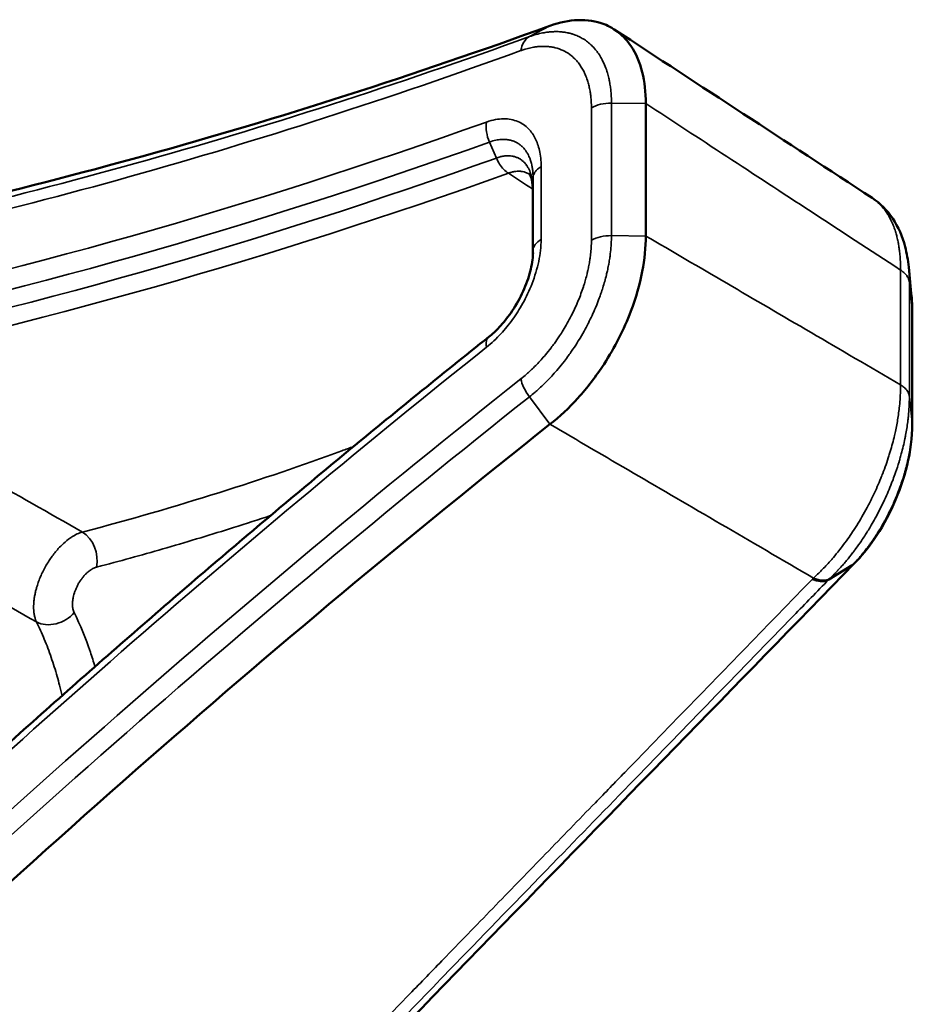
# Model space of a CAD drawing. Header units: millimetres. Extents: x 38 to 2514, y 38 to 1622.
# Tile 31 of 256: x 719 to 735, y 268 to 286. Entities that reach past the tile are written whole.
import ezdxf

# ---------------------------------------------------------------- set-up
doc = ezdxf.new("R2010")
doc.units = ezdxf.units.MM
doc.header["$LTSCALE"] = 7.692308
doc.layers.add('Visible (ISO)', color=7, linetype='Continuous', lineweight=50)
doc.layers.add('Visible Narrow (ISO)', color=7, linetype='Continuous', lineweight=35)

msp = doc.modelspace()

# ---------------------------------------------------------------- linework, layer by layer
at = {"layer": 'Visible (ISO)'}
for p, q in [((730.2869, 281.8043), (730.2869, 284.202)), ((728.2422, 281.4254), (728.2422, 282.6722)), ((734.3829, 282.4923), (734.3829, 282.4923)), ((735.1081, 280.463), (735.1081, 278.3955)), ((733.5979, 275.5879), (734.0221, 275.8479))]:
    msp.add_line(p, q, dxfattribs=at)
for centre, major_axis, ratio, start_param, end_param in [((747.9076, 417.2179), (-75.0105, -129.9219), 0.5773503, 0.4606044, 0.6019256), ((747.9076, 169.135), (75.0105, 129.9219), 0.5773503, 0.9688707, 1.1137168), ((734.5081, 278.3946), (0.6, 0.0014), 0.5794466, 6.2818678, 6.2835581)]:
    msp.add_ellipse(centre, major_axis=major_axis, ratio=ratio, start_param=start_param, end_param=end_param, dxfattribs=at)
for points, knots in [([(730.2869, 284.202), (730.2875, 284.4053), (730.2666, 284.5949), (730.1784, 284.9487), (730.1089, 285.1094), (729.9551, 285.3361), (729.8827, 285.4156), (729.7197, 285.5478), (729.6295, 285.6002), (729.3879, 285.6943), (729.229, 285.719), (728.8976, 285.7055), (728.7277, 285.6708), (728.5536, 285.6082)], [0.000001, 0.000001, 0.000001, 0.000001, 0.07485014, 0.07485014, 0.15412675, 0.15412675, 0.20817444, 0.20817444, 0.26222314, 0.26222314, 0.34150081, 0.34150081, 0.41634888, 0.41634888, 0.41634888, 0.41634888]), ([(728.2422, 282.6721), (728.2422, 282.7475), (728.2305, 282.8116), (728.2051, 282.889), (728.1929, 282.9075), (728.1821, 282.921), (728.1806, 282.9216), (728.1806, 282.9216)], [0, 0, 0, 0, 0.03492292, 0.03492292, 0.065198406, 0.065198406, 0.088170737, 0.088170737, 0.088170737, 0.088170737]), ([(734.3829, 282.4923), (734.5298, 282.3962), (734.6563, 282.2671), (734.8562, 281.968), (734.9301, 281.7941), (735.01, 281.4923), (735.0314, 281.3696), (735.0438, 281.2429)], [0, 0, 0, 0, 0.06953445, 0.06953445, 0.14198313, 0.14198313, 0.18791711, 0.18791711, 0.18791711, 0.18791711]), ([(728.5536, 278.3967), (728.7277, 278.5337), (728.8976, 278.6925), (729.229, 279.058), (729.3879, 279.2654), (729.6295, 279.6372), (729.7197, 279.7936), (729.8827, 280.114), (729.9551, 280.2773), (730.1089, 280.6829), (730.1784, 280.9247), (730.2666, 281.3839), (730.2875, 281.6002), (730.2869, 281.8043)], [0.000001, 0.000001, 0.000001, 0.000001, 0.0748495, 0.0748495, 0.15412621, 0.15412621, 0.20817444, 0.20817444, 0.26222261, 0.26222261, 0.34150018, 0.34150018, 0.41634889, 0.41634889, 0.41634889, 0.41634889]), ([(727.4478, 279.9791), (727.5102, 280.0284), (727.575, 280.0885), (727.7092, 280.2316), (727.7794, 280.3184), (727.9198, 280.5192), (727.9892, 280.6381), (728.1038, 280.8775), (728.1506, 281.001), (728.2165, 281.2351), (728.2368, 281.3489), (728.2456, 281.468), (728.2466, 281.4861), (728.2472, 281.5038)], [0, 0, 0, 0, 0.0293379, 0.0293379, 0.06337127, 0.06337127, 0.10363589, 0.10363589, 0.1436734, 0.1436734, 0.18319959, 0.18319959, 0.19049427, 0.19049427, 0.19049427, 0.19049427]), ([(714.7012, 268.8803), (715.5366, 269.6714), (716.3753, 270.4527), (718.0587, 271.995), (718.9035, 272.7561), (720.5985, 274.2576), (721.4489, 274.998), (723.1546, 276.4577), (724.01, 277.1771), (725.7254, 278.5942), (726.5854, 279.292), (727.4474, 279.9788)], [1.26096063, 1.26096063, 1.26096063, 1.26096063, 1.28537003, 1.28537003, 1.30977943, 1.30977943, 1.33418883, 1.33418883, 1.35859823, 1.35859823, 1.38300763, 1.38300763, 1.38300763, 1.38300763]), ([(735.1081, 278.3955), (735.1088, 278.1606), (735.0757, 277.9084), (734.9576, 277.4177), (734.8732, 277.1732), (734.6702, 276.7218), (734.5508, 276.5084), (734.3078, 276.1547), (734.1857, 276.005), (734.0565, 275.8751)], [0.00006677, 0.00006677, 0.00006677, 0.00006677, 0.0801255, 0.0801255, 0.1560389, 0.1560389, 0.22869664, 0.22869664, 0.29053918, 0.29053918, 0.29053918, 0.29053918]), ([(733.5979, 275.5879), (733.5848, 275.5799), (733.5707, 275.5735), (733.5556, 275.5688), (733.5434, 275.565), (733.5305, 275.5623), (733.5168, 275.5605), (733.5029, 275.5586), (733.4881, 275.5578), (733.4728, 275.5581), (733.4574, 275.5583), (733.4415, 275.5596), (733.425, 275.5619), (733.4219, 275.5624), (733.4188, 275.5629), (733.4157, 275.5634), (733.3882, 275.568), (733.3597, 275.5754), (733.3306, 275.5856), (733.3212, 275.5889), (733.3118, 275.5924), (733.3023, 275.5963)], [0, 0, 0, 0, 0.184525, 0.184525, 0.184525, 0.3333333, 0.3333333, 0.3333333, 0.48557, 0.48557, 0.48557, 0.6377876, 0.6377876, 0.6377876, 0.6666667, 0.6666667, 0.6666667, 0.9189109, 0.9189109, 0.9189109, 1, 1, 1, 1])]:
    msp.add_open_spline(points, degree=3, knots=knots, dxfattribs=at)
for points in [[(729.7175, 285.5428), (731.2726, 284.5259), (732.8277, 283.5091), (734.3829, 282.4923)], [(735.0438, 281.2429), (735.0617, 281.0595), (735.0796, 280.8761), (735.0976, 280.6926)], [(735.0976, 280.6926), (735.1049, 280.6178), (735.1084, 280.5411), (735.1081, 280.463)], [(727.4474, 279.9788), (727.4476, 279.9789), (727.4477, 279.979), (727.4478, 279.9791)], [(734.0565, 275.8751), (729.8039, 271.5045), (725.2778, 266.8616), (720.6213, 262.0334)]]:
    msp.add_open_spline(points, degree=3, dxfattribs=at)
at = {"layer": 'Visible Narrow (ISO)'}
for p, q in [((728.1819, 285.412), (728.5536, 285.6082)), ((729.3034, 281.726), (729.3034, 284.1238)), ((729.6656, 281.8105), (729.6656, 284.2082)), ((729.6656, 284.2082), (730.2869, 284.202)), ((727.459, 283.5041), (727.5842, 283.2155)), ((728.3942, 283.0576), (728.3942, 281.7412)), ((728.2478, 282.8591), (728.2423, 282.6773)), ((728.2478, 282.8591), (728.2478, 281.5426)), ((728.2423, 281.4262), (728.2423, 282.6773)), ((729.6656, 281.8105), (730.2869, 281.8043)), ((728.2478, 281.5426), (728.2456, 281.4702)), ((734.8954, 279.111), (734.8954, 281.1887)), ((735.0555, 278.9007), (735.0555, 280.9682)), ((735.0555, 280.9682), (735.107, 280.4842)), ((735.107, 280.4842), (735.107, 278.4167)), ((728.1819, 278.8935), (728.5536, 278.3967)), ((735.0555, 278.9007), (735.107, 278.4167))]:
    msp.add_line(p, q, dxfattribs=at)
for centre, major_axis, ratio, start_param, end_param in [((747.5915, 417.4003), (-75.2263, -130.2957), 0.5773503, 0.4644947, 0.6019258), ((728.3811, 284.9547), (-0.1706, 0.47), 0.6729945, 0.0927334, 0.8955849), ((747.4836, 417.4627), (-75.4061, -130.6072), 0.5773503, 0.4659718, 0.601926), ((729.6569, 283.9197), (0.5, -0.0002), 0.5770983, 1.5535611, 2.3564126), ((747.4836, 417.4627), (76.049, 131.7207), 0.5773503, 3.6171387, 3.7392067), ((727.7595, 283.6624), (0.1676, -0.4711), 0.6758307, 4.0415814, 4.809528), ((747.5828, 417.4054), (76.2227, 132.0215), 0.5773503, 3.6171381, 3.7392031), ((747.7377, 417.316), (-76.3361, -132.2179), 0.5773503, 0.4756555, 0.5976136), ((747.9796, 417.1762), (-76.4122, -132.3499), 0.5773503, 0.4756551, 0.5975735), ((728.7423, 282.671), (-0.5001, 0.0017), 0.5900538, 6.2677503, 6.2851764), ((728.7477, 281.5371), (-0.5, 0.0008), 0.5762804, 5.4987111, 6.266658), ((729.6569, 281.5219), (0.5, 0), 0.5773503, 1.5533425, 2.3561941), ((747.4836, 169.3798), (-76.049, -131.7207), 0.5773503, 4.1147839, 4.2368487), ((747.4836, 169.3798), (75.4061, 130.6072), 0.5773503, 0.96887, 1.1137165), ((728.3812, 279.0137), (0.3102, -0.3921), 0.4626191, 3.850793, 4.6536444), ((747.5915, 169.3175), (75.2263, 130.2957), 0.5773503, 0.9688709, 1.1137166), ((734.5081, 278.3946), (0.6, 0.0014), 0.5794466, 0.0003728, 0.0597691), ((719.9758, 276.0025), (0.1268, -0.4837), 0.7538842, 0.9750281, 2.4939404), ((733.2287, 276.059), (0.4129, -0.4353), 0.5205077, 5.4124247, 6.1679168), ((719.5731, 275.1823), (0.4483, 0.2215), 0.7778536, 3.6469286, 5.2314085)]:
    msp.add_ellipse(centre, major_axis=major_axis, ratio=ratio, start_param=start_param, end_param=end_param, dxfattribs=at)
for points, knots in [([(729.6656, 284.2082), (729.6658, 284.2471), (729.6649, 284.2868), (729.6619, 284.3495), (729.6604, 284.3721), (729.6562, 284.4245), (729.6531, 284.4543), (729.6456, 284.5134), (729.6412, 284.5428), (729.6351, 284.5774), (729.6342, 284.5824), (729.6288, 284.6117), (729.6237, 284.6361), (729.6106, 284.6932), (729.602, 284.7259), (729.5896, 284.7675), (729.5868, 284.7765), (729.5713, 284.8251), (729.5569, 284.8642), (729.53, 284.9279), (729.5185, 284.9528), (729.4967, 284.9962), (729.4867, 285.0148), (729.4574, 285.0656), (729.4371, 285.0973), (729.4088, 285.1363), (729.4024, 285.1448), (729.3723, 285.1838), (729.3468, 285.2129), (729.2982, 285.262), (729.2756, 285.2826), (729.2505, 285.3033), (729.249, 285.3045), (729.2245, 285.3243), (729.2006, 285.3418), (729.1511, 285.3742), (729.1254, 285.3891), (729.0918, 285.4064), (729.0844, 285.41), (729.0506, 285.4262), (729.0236, 285.4374), (728.979, 285.4535), (728.9616, 285.4592), (728.9233, 285.4704), (728.9022, 285.4757), (728.8559, 285.4858), (728.8306, 285.4902), (728.7793, 285.4971), (728.7533, 285.4996), (728.7097, 285.5022), (728.6923, 285.5028), (728.6508, 285.5032), (728.6265, 285.5027), (728.5774, 285.5002), (728.5525, 285.4982), (728.5014, 285.4924), (728.4752, 285.4887), (728.4119, 285.4776), (728.3742, 285.4696), (728.2965, 285.4497), (728.2567, 285.4379), (728.2045, 285.4201), (728.1932, 285.4161), (728.1819, 285.412)], [0.00000948, 0.00000948, 0.00000948, 0.00000948, 0.05825614, 0.05825614, 0.09090909, 0.09090909, 0.13349528, 0.13349528, 0.17483749, 0.17483749, 0.18181818, 0.18181818, 0.21544747, 0.21544747, 0.26027921, 0.26027921, 0.27272727, 0.27272727, 0.32761097, 0.32761097, 0.36363636, 0.36363636, 0.39128564, 0.39128564, 0.44060092, 0.44060092, 0.45454545, 0.45454545, 0.50534632, 0.50534632, 0.54545455, 0.54545455, 0.54803089, 0.54803089, 0.58680546, 0.58680546, 0.62560828, 0.62560828, 0.63636364, 0.63636364, 0.67466641, 0.67466641, 0.69861284, 0.69861284, 0.72727273, 0.72727273, 0.76128482, 0.76128482, 0.79567945, 0.79567945, 0.81818182, 0.81818182, 0.84880526, 0.84880526, 0.87894809, 0.87894809, 0.90909091, 0.90909091, 0.94940492, 0.94940492, 0.98919134, 0.98919134, 0.99999643, 0.99999643, 0.99999643, 0.99999643]), ([(729.3034, 284.1238), (729.3034, 284.1633), (729.3022, 284.2036), (729.2997, 284.2444), (729.2988, 284.2575), (729.2979, 284.2706), (729.2968, 284.2837), (729.2945, 284.3109), (729.2916, 284.3381), (729.2879, 284.3657), (729.2842, 284.3932), (729.2798, 284.421), (729.2745, 284.4492), (729.2691, 284.478), (729.2627, 284.5072), (729.2554, 284.5364), (729.2484, 284.5642), (729.2405, 284.592), (729.2316, 284.6195), (729.22, 284.6556), (729.2067, 284.6912), (729.1917, 284.7261), (729.1831, 284.7458), (729.174, 284.7653), (729.1643, 284.7845), (729.1374, 284.8377), (729.1058, 284.8885), (729.0694, 284.9355), (729.0485, 284.9624), (729.0261, 284.988), (729.0021, 285.0121), (728.9841, 285.0301), (728.9653, 285.0473), (728.9456, 285.0634), (728.905, 285.0968), (728.8607, 285.126), (728.8139, 285.15), (728.8077, 285.1532), (728.8015, 285.1563), (728.7952, 285.1593), (728.7477, 285.1821), (728.6977, 285.1997), (728.6469, 285.2122), (728.6403, 285.2138), (728.6337, 285.2153), (728.6271, 285.2168), (728.6048, 285.2217), (728.5824, 285.2256), (728.5597, 285.2286), (728.5368, 285.2317), (728.5137, 285.2338), (728.4902, 285.2351), (728.4769, 285.2358), (728.4635, 285.2362), (728.4499, 285.2364), (728.4281, 285.2367), (728.406, 285.2362), (728.3833, 285.235), (728.3613, 285.2338), (728.3388, 285.2318), (728.3156, 285.2291), (728.296, 285.2267), (728.276, 285.2238), (728.2554, 285.2202), (728.193, 285.2094), (728.1256, 285.1926), (728.0536, 285.168), (728.045, 285.1651), (728.0363, 285.162), (728.0276, 285.1588)], [0, 0, 0, 0, 0.0688494, 0.0688494, 0.0688494, 0.0909091, 0.0909091, 0.0909091, 0.1363636, 0.1363636, 0.1363636, 0.1818182, 0.1818182, 0.1818182, 0.228406, 0.228406, 0.228406, 0.2727273, 0.2727273, 0.2727273, 0.3307991, 0.3307991, 0.3307991, 0.3636364, 0.3636364, 0.3636364, 0.4545455, 0.4545455, 0.4545455, 0.5065246, 0.5065246, 0.5065246, 0.5454545, 0.5454545, 0.5454545, 0.6257615, 0.6257615, 0.6257615, 0.6363636, 0.6363636, 0.6363636, 0.7168458, 0.7168458, 0.7168458, 0.7272727, 0.7272727, 0.7272727, 0.7624069, 0.7624069, 0.7624069, 0.7979868, 0.7979868, 0.7979868, 0.8181818, 0.8181818, 0.8181818, 0.8506724, 0.8506724, 0.8506724, 0.8823094, 0.8823094, 0.8823094, 0.9090909, 0.9090909, 0.9090909, 0.9902923, 0.9902923, 0.9902923, 1, 1, 1, 1]), ([(730.2869, 284.202), (730.7643, 283.8898), (731.2532, 283.5701), (731.7509, 283.2447), (732.2487, 282.9192), (732.7554, 282.5879), (733.2786, 282.2458), (733.8018, 281.9037), (734.3416, 281.5507), (734.8954, 281.1887)], [0, 0, 0, 0, 0.3333333, 0.3333333, 0.3333333, 0.6666667, 0.6666667, 0.6666667, 1, 1, 1, 1]), ([(727.4059, 283.8666), (727.5174, 283.9061), (727.7213, 283.9426), (727.9834, 283.8912), (728.1753, 283.7526), (728.2939, 283.5762), (728.3703, 283.3644), (728.3948, 283.1695), (728.3942, 283.0576)], [0.00000094, 0.00000094, 0.00000094, 0.00000094, 0.16666667, 0.33333333, 0.5, 0.66666667, 0.83333333, 1, 1, 1, 1]), ([(727.4589, 283.504), (727.5066, 283.5213), (727.5365, 283.5293), (727.5737, 283.5371), (727.6072, 283.5441), (727.6397, 283.5486), (727.6713, 283.5507), (727.6824, 283.5515), (727.6934, 283.5519), (727.7043, 283.552), (727.7203, 283.5523), (727.7361, 283.5518), (727.7516, 283.5508), (727.7774, 283.549), (727.8023, 283.5455), (727.8262, 283.5404), (727.8365, 283.5382), (727.8465, 283.5357), (727.8564, 283.5329), (727.875, 283.5277), (727.8929, 283.5215), (727.9101, 283.5143), (727.9134, 283.5129), (727.9167, 283.5115), (727.92, 283.51), (727.9246, 283.508), (727.9292, 283.5058), (727.9338, 283.5036), (727.9532, 283.4942), (727.9716, 283.4836), (727.9888, 283.472), (727.9941, 283.4685), (727.9993, 283.4648), (728.0044, 283.4611), (728.0209, 283.4491), (728.0362, 283.4362), (728.0505, 283.4225), (728.0548, 283.4185), (728.059, 283.4143), (728.0631, 283.4101), (728.0734, 283.3996), (728.0832, 283.3887), (728.0924, 283.3774), (728.0968, 283.372), (728.1011, 283.3666), (728.1053, 283.361), (728.1072, 283.3585), (728.1091, 283.356), (728.1109, 283.3535), (728.1208, 283.3399), (728.1301, 283.3259), (728.1388, 283.3115), (728.1477, 283.2966), (728.156, 283.2813), (728.1638, 283.2655), (728.1707, 283.2516), (728.1771, 283.2374), (728.1831, 283.2227), (728.1896, 283.2068), (728.1957, 283.1903), (728.2014, 283.1733), (728.2052, 283.1617), (728.2089, 283.1497), (728.2123, 283.1375), (728.2164, 283.1231), (728.2202, 283.1082), (728.2236, 283.0928), (728.2243, 283.0898), (728.2249, 283.0868), (728.2256, 283.0838), (728.2271, 283.0769), (728.2285, 283.07), (728.2298, 283.0629), (728.2343, 283.0396), (728.238, 283.0152), (728.2409, 282.9895), (728.2439, 282.9638), (728.246, 282.9369), (728.247, 282.9089), (728.2476, 282.8926), (728.2479, 282.876), (728.2478, 282.8591)], [0, 0, 0, 0, 0.0752472, 0.0752472, 0.0752472, 0.14285714, 0.14285714, 0.14285714, 0.16662244, 0.16662244, 0.16662244, 0.20181674, 0.20181674, 0.20181674, 0.26056779, 0.26056779, 0.26056779, 0.28571429, 0.28571429, 0.28571429, 0.33315404, 0.33315404, 0.33315404, 0.34233319, 0.34233319, 0.34233319, 0.3554267, 0.3554267, 0.3554267, 0.41139278, 0.41139278, 0.41139278, 0.42857143, 0.42857143, 0.42857143, 0.48411895, 0.48411895, 0.48411895, 0.50076143, 0.50076143, 0.50076143, 0.54241898, 0.54241898, 0.54241898, 0.56245551, 0.56245551, 0.56245551, 0.57142857, 0.57142857, 0.57142857, 0.62008872, 0.62008872, 0.62008872, 0.67029149, 0.67029149, 0.67029149, 0.71428571, 0.71428571, 0.71428571, 0.7620943, 0.7620943, 0.7620943, 0.7946565, 0.7946565, 0.7946565, 0.83296914, 0.83296914, 0.83296914, 0.84034387, 0.84034387, 0.84034387, 0.85714286, 0.85714286, 0.85714286, 0.91227191, 0.91227191, 0.91227191, 0.96773297, 0.96773297, 0.96773297, 1, 1, 1, 1]), ([(728.2423, 282.6773), (728.2423, 282.7025), (728.2413, 282.7269), (728.2376, 282.7743), (728.2349, 282.7974), (728.2299, 282.8285), (728.2284, 282.8374), (728.2266, 282.8465), (728.2265, 282.8469), (728.2223, 282.8687), (728.2175, 282.8889), (728.2063, 282.9285), (728.2, 282.9476), (728.1912, 282.9707), (728.1891, 282.9759), (728.187, 282.9809), (728.1794, 282.9993), (728.1714, 283.0163), (728.1539, 283.0489), (728.1444, 283.0644), (728.1337, 283.08), (728.1329, 283.0812), (728.1321, 283.0823), (728.1247, 283.093), (728.1169, 283.1031), (728.1009, 283.1224), (728.0925, 283.1315), (728.0774, 283.1466), (728.0708, 283.1528), (728.064, 283.1588), (728.0639, 283.1588), (728.0501, 283.1709), (728.0352, 283.1822), (728.0056, 283.2014), (727.9911, 283.2096), (727.9757, 283.2169), (727.9756, 283.2169), (727.959, 283.2248), (727.9416, 283.2316), (727.9051, 283.2428), (727.8861, 283.2472), (727.8661, 283.2504), (727.8658, 283.2504), (727.8505, 283.2528), (727.8351, 283.2544), (727.8038, 283.256), (727.7879, 283.256), (727.7604, 283.2547), (727.7492, 283.2539), (727.7372, 283.2525), (727.7368, 283.2525), (727.7144, 283.2499), (727.6915, 283.246), (727.6445, 283.2351), (727.6204, 283.2282), (727.5918, 283.2182), (727.588, 283.2169), (727.5842, 283.2155)], [0, 0, 0, 0, 0.05071457, 0.05071457, 0.10258646, 0.10258646, 0.12415602, 0.12415602, 0.125, 0.125, 0.17778821, 0.17778821, 0.23370569, 0.23370569, 0.24949578, 0.25, 0.25, 0.30872056, 0.30872056, 0.37008028, 0.37008028, 0.375, 0.375, 0.375, 0.42093689, 0.42093689, 0.46669055, 0.46669055, 0.5, 0.5, 0.50018277, 0.50018277, 0.56739742, 0.56739742, 0.625, 0.625, 0.62551927, 0.62551927, 0.68775964, 0.68775964, 0.75, 0.75, 0.75086677, 0.75086677, 0.79825226, 0.79825226, 0.84422042, 0.84422042, 0.875, 0.875, 0.87621512, 0.87621512, 0.9346305, 0.9346305, 0.99145908, 0.99145908, 1, 1, 1, 1]), ([(727.8018, 282.9404), (727.7724, 282.9593), (727.7152, 283.0066), (727.6404, 283.1014), (727.6006, 283.1763), (727.5842, 283.2155)], [0.00001402, 0.00001402, 0.00001402, 0.00001402, 0.33333333, 0.66666667, 1, 1, 1, 1]), ([(728.1806, 282.9216), (728.1684, 282.9295), (728.1555, 282.9368), (728.1419, 282.9433), (728.1323, 282.9479), (728.1223, 282.9521), (728.112, 282.9558), (728.0954, 282.9618), (728.0778, 282.9667), (728.0595, 282.9702), (728.0555, 282.9709), (728.0514, 282.9717), (728.0473, 282.9723), (728.0395, 282.9735), (728.0316, 282.9745), (728.0235, 282.9753), (728.0099, 282.9765), (727.9959, 282.9771), (727.9814, 282.9769), (727.9677, 282.9767), (727.9535, 282.9759), (727.9389, 282.9743), (727.9332, 282.9737), (727.9275, 282.9729), (727.9216, 282.9721), (727.9028, 282.9693), (727.8832, 282.9654), (727.8627, 282.96), (727.8431, 282.9548), (727.8228, 282.9483), (727.8018, 282.9404)], [0.56491094, 0.56491094, 0.56491094, 0.56491094, 0.62453985, 0.62453985, 0.62453985, 0.66666667, 0.66666667, 0.66666667, 0.73450325, 0.73450325, 0.73450325, 0.74936384, 0.74936384, 0.74936384, 0.77777778, 0.77777778, 0.77777778, 0.82577913, 0.82577913, 0.82577913, 0.87132756, 0.87132756, 0.87132756, 0.88888889, 0.88888889, 0.88888889, 0.94563616, 0.94563616, 0.94563616, 0.99999988, 0.99999988, 0.99999988, 0.99999988]), ([(728.3942, 283.0576), (728.3942, 283.0576), (728.3941, 283.0576), (728.3758, 283.047), (728.3588, 283.0356), (728.3337, 283.0157), (728.3246, 283.0077), (728.303, 282.9864), (728.2915, 282.9727), (728.276, 282.9498), (728.2708, 282.9408), (728.2594, 282.9174), (728.2543, 282.9029), (728.2493, 282.8785), (728.2481, 282.8688), (728.2478, 282.8591)], [0, 0, 0, 0, 0.00000634, 0.00000634, 0.20352654, 0.20352654, 0.33333333, 0.33333333, 0.53796992, 0.53796992, 0.66666667, 0.66666667, 0.86807414, 0.86807414, 1, 1, 1, 1]), ([(734.8954, 281.1887), (734.8957, 281.2165), (734.8957, 281.2457), (734.8946, 281.3014), (734.8938, 281.3277), (734.8922, 281.3599), (734.892, 281.365), (734.8901, 281.3995), (734.888, 281.4299), (734.8848, 281.4649), (734.8845, 281.4685), (734.8814, 281.5013), (734.8781, 281.5313), (734.8731, 281.5688), (734.8722, 281.5753), (734.8671, 281.611), (734.8623, 281.6408), (734.8549, 281.6806), (734.8531, 281.69), (734.8454, 281.7283), (734.8388, 281.7577), (734.8283, 281.7998), (734.8252, 281.812), (734.8142, 281.8523), (734.8057, 281.8809), (734.7912, 281.9248), (734.7859, 281.9399), (734.7701, 281.9835), (734.7587, 282.0122), (734.7389, 282.0574), (734.7313, 282.0737), (734.7115, 282.1145), (734.6986, 282.1388), (734.6727, 282.184), (734.6599, 282.2049), (734.6307, 282.2489), (734.6141, 282.272), (734.5796, 282.3159), (734.5619, 282.3367), (734.5243, 282.377), (734.5044, 282.3965), (734.4626, 282.4337), (734.4408, 282.4514), (734.4147, 282.4705), (734.4114, 282.4728), (734.3999, 282.481), (734.3915, 282.4867), (734.3829, 282.4923)], [0, 0, 0, 0, 0.05882353, 0.05882353, 0.1083999, 0.1083999, 0.11764706, 0.11764706, 0.17051816, 0.17051816, 0.17647059, 0.17647059, 0.22509839, 0.22509839, 0.23529412, 0.23529412, 0.28037129, 0.28037129, 0.29411765, 0.29411765, 0.3360367, 0.3360367, 0.35294118, 0.35294118, 0.39164766, 0.39164766, 0.41176471, 0.41176471, 0.44932797, 0.44932797, 0.47058824, 0.47058824, 0.50223175, 0.50223175, 0.52941176, 0.52941176, 0.55998247, 0.55998247, 0.58823529, 0.58823529, 0.61605434, 0.61605434, 0.64322374, 0.64322374, 0.64705882, 0.64705882, 0.6567416, 0.6567416, 0.6567416, 0.6567416]), ([(728.3942, 281.7412), (728.3939, 281.6101), (728.3629, 281.3458), (728.2394, 280.9392), (728.063, 280.5731), (727.8769, 280.2855), (727.6734, 280.0334), (727.5001, 279.8666), (727.405, 279.7915)], [0.00000097, 0.00000097, 0.00000097, 0.00000097, 0.16666667, 0.33333333, 0.5, 0.66666667, 0.83333333, 0.99999998, 0.99999998, 0.99999998, 0.99999998]), ([(728.0276, 279.2179), (728.0614, 279.2445), (728.0961, 279.2734), (728.1317, 279.3045), (728.1431, 279.3146), (728.1546, 279.3248), (728.1662, 279.3353), (728.19, 279.3569), (728.2142, 279.3795), (728.2389, 279.4033), (728.2635, 279.4271), (728.2886, 279.4522), (728.3142, 279.4787), (728.3406, 279.5061), (728.3677, 279.535), (728.395, 279.5654), (728.4206, 279.5939), (728.4465, 279.6236), (728.4725, 279.6545), (728.5067, 279.6952), (728.5411, 279.738), (728.5754, 279.7828), (728.5949, 279.8083), (728.6143, 279.8344), (728.6337, 279.8613), (728.665, 279.9045), (728.6962, 279.9495), (728.7269, 279.9961), (728.7487, 280.0292), (728.7703, 280.0631), (728.7916, 280.0978), (728.8429, 280.1812), (728.8923, 280.2689), (728.9387, 280.3596), (728.9796, 280.4397), (729.0181, 280.5221), (729.053, 280.6047), (729.0576, 280.6156), (729.0622, 280.6266), (729.0667, 280.6375), (729.0837, 280.6789), (729.0998, 280.7202), (729.115, 280.7613), (729.1302, 280.8026), (729.1444, 280.8435), (729.1576, 280.884), (729.161, 280.8943), (729.1643, 280.9046), (729.1675, 280.9148), (729.1786, 280.9497), (729.1888, 280.9841), (729.1984, 281.0183), (729.208, 281.0528), (729.217, 281.0871), (729.2253, 281.1213), (729.2301, 281.1406), (729.2346, 281.1599), (729.2389, 281.1793), (729.2459, 281.2104), (729.2523, 281.2415), (729.2583, 281.2728), (729.2641, 281.3033), (729.2694, 281.3339), (729.2742, 281.3649), (729.2782, 281.3911), (729.2819, 281.4175), (729.2852, 281.4443), (729.2953, 281.5255), (729.3019, 281.6099), (729.3031, 281.6954), (729.3033, 281.7056), (729.3034, 281.7158), (729.3034, 281.726)], [0, 0, 0, 0, 0.0687983, 0.0687983, 0.0687983, 0.0909091, 0.0909091, 0.0909091, 0.1363636, 0.1363636, 0.1363636, 0.1818182, 0.1818182, 0.1818182, 0.2287809, 0.2287809, 0.2287809, 0.2727273, 0.2727273, 0.2727273, 0.3307023, 0.3307023, 0.3307023, 0.3636364, 0.3636364, 0.3636364, 0.4167836, 0.4167836, 0.4167836, 0.4545455, 0.4545455, 0.4545455, 0.5454545, 0.5454545, 0.5454545, 0.6257363, 0.6257363, 0.6257363, 0.6363636, 0.6363636, 0.6363636, 0.676567, 0.676567, 0.676567, 0.7169648, 0.7169648, 0.7169648, 0.7272727, 0.7272727, 0.7272727, 0.7624173, 0.7624173, 0.7624173, 0.798007, 0.798007, 0.798007, 0.8181818, 0.8181818, 0.8181818, 0.8506862, 0.8506862, 0.8506862, 0.8823365, 0.8823365, 0.8823365, 0.9090909, 0.9090909, 0.9090909, 0.9903291, 0.9903291, 0.9903291, 1, 1, 1, 1]), ([(728.1819, 278.8935), (728.2153, 278.9198), (728.2497, 278.948), (728.3044, 278.9949), (728.3241, 279.0122), (728.3703, 279.0537), (728.3968, 279.0784), (728.4501, 279.1294), (728.4767, 279.1557), (728.5081, 279.1878), (728.5124, 279.1921), (728.5465, 279.2273), (728.577, 279.2598), (728.6386, 279.3279), (728.6698, 279.3634), (728.7387, 279.4451), (728.7765, 279.4919), (728.8392, 279.5732), (728.864, 279.6064), (728.9075, 279.6664), (728.9263, 279.6928), (728.9785, 279.7683), (729.0117, 279.8185), (729.0539, 279.8852), (729.0634, 279.9004), (729.1062, 279.97), (729.1389, 280.0258), (729.1958, 280.1279), (729.2202, 280.1737), (729.2453, 280.2229), (729.2467, 280.2257), (729.271, 280.2734), (729.2933, 280.3191), (729.3361, 280.4112), (729.3567, 280.4576), (729.3819, 280.5172), (729.3874, 280.5304), (729.4117, 280.5895), (729.4296, 280.6355), (729.4569, 280.7093), (729.4669, 280.7375), (729.4883, 280.7994), (729.4994, 280.8331), (729.5222, 280.9057), (729.5338, 280.9445), (729.5554, 281.0218), (729.5655, 281.0604), (729.581, 281.1239), (729.5868, 281.1489), (729.5999, 281.2081), (729.607, 281.2422), (729.6151, 281.285), (729.6167, 281.2936), (729.6243, 281.3356), (729.6299, 281.3692), (729.6388, 281.4292), (729.6423, 281.4555), (729.6512, 281.5291), (729.6559, 281.5771), (729.6627, 281.6737), (729.6648, 281.7222), (729.6656, 281.7841), (729.6657, 281.7973), (729.6656, 281.8105)], [0.00000944, 0.00000944, 0.00000944, 0.00000944, 0.05847761, 0.05847761, 0.09090909, 0.09090909, 0.13373203, 0.13373203, 0.17531033, 0.17531033, 0.18181818, 0.18181818, 0.22734113, 0.22734113, 0.27272727, 0.27272727, 0.32754474, 0.32754474, 0.36363636, 0.36363636, 0.39099618, 0.39099618, 0.44023776, 0.44023776, 0.45454545, 0.45454545, 0.50540383, 0.50540383, 0.54545455, 0.54545455, 0.54780211, 0.54780211, 0.58656637, 0.58656637, 0.62535882, 0.62535882, 0.63636364, 0.63636364, 0.67471846, 0.67471846, 0.69845199, 0.69845199, 0.72727273, 0.72727273, 0.76129363, 0.76129363, 0.7956963, 0.7956963, 0.81818182, 0.81818182, 0.8488688, 0.8488688, 0.85653824, 0.85653824, 0.88630555, 0.88630555, 0.90909091, 0.90909091, 0.94942419, 0.94942419, 0.98922945, 0.98922945, 0.99999284, 0.99999284, 0.99999284, 0.99999284]), ([(730.2869, 281.8043), (730.7644, 281.5252), (731.2534, 281.2395), (731.7512, 280.9486), (732.249, 280.6577), (732.7556, 280.3616), (733.2788, 280.0558), (733.802, 279.7501), (734.3417, 279.4346), (734.8954, 279.111)], [0, 0, 0, 0, 0.3333333, 0.3333333, 0.3333333, 0.6666667, 0.6666667, 0.6666667, 1, 1, 1, 1]), ([(734.8954, 281.1887), (734.9165, 281.1752), (734.9357, 281.1608), (734.9615, 281.1381), (734.9695, 281.1305), (734.992, 281.1072), (735.005, 281.091), (735.0217, 281.0656), (735.0268, 281.0567), (735.04, 281.0307), (735.0465, 281.0134), (735.0529, 280.9867), (735.0545, 280.9775), (735.0555, 280.9682)], [0, 0, 0, 0, 0.22371653, 0.22371653, 0.33333333, 0.33333333, 0.5516559, 0.5516559, 0.66666667, 0.66666667, 0.88561581, 0.88561581, 1, 1, 1, 1]), ([(735.0555, 280.9682), (735.0556, 280.9846), (735.0556, 281.0018), (735.0555, 281.0195), (735.0554, 281.0277), (735.0553, 281.0361), (735.0551, 281.0446), (735.0547, 281.067), (735.054, 281.0902), (735.0529, 281.114), (735.0527, 281.1186), (735.0525, 281.1231), (735.0523, 281.1276), (735.0521, 281.1315), (735.0519, 281.1354), (735.0517, 281.1393), (735.0503, 281.1644), (735.0485, 281.1903), (735.0462, 281.217), (735.0457, 281.2229), (735.0451, 281.2289), (735.0446, 281.2349), (735.0443, 281.2376), (735.0441, 281.2403), (735.0438, 281.2429)], [0.00000001, 0.00000001, 0.00000001, 0.00000001, 0.03784537, 0.03784537, 0.03784537, 0.05555556, 0.05555556, 0.05555556, 0.10228898, 0.10228898, 0.10228898, 0.11111111, 0.11111111, 0.11111111, 0.11859777, 0.11859777, 0.11859777, 0.16666667, 0.16666667, 0.16666667, 0.1773503, 0.1773503, 0.1773503, 0.18207278, 0.18207278, 0.18207278, 0.18207278]), ([(735.0976, 280.6926), (735.0981, 280.6872), (735.0986, 280.6817), (735.0991, 280.6761), (735.0995, 280.6718), (735.0999, 280.6675), (735.1002, 280.6631), (735.1032, 280.6269), (735.1053, 280.5884), (735.1063, 280.5474), (735.1069, 280.5269), (735.1071, 280.5059), (735.107, 280.4842)], [0.901276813, 0.901276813, 0.901276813, 0.901276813, 0.90995594, 0.90995594, 0.90995594, 0.916666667, 0.916666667, 0.916666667, 0.972201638, 0.972201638, 0.972201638, 1, 1, 1, 1]), ([(727.405, 279.7915), (727.405, 279.7916), (727.405, 279.7916), (727.4016, 279.8105), (727.3996, 279.8285), (727.3988, 279.8565), (727.3991, 279.8669), (727.4013, 279.8926), (727.4041, 279.9071), (727.4111, 279.9285), (727.4144, 279.9362), (727.4242, 279.9545), (727.4316, 279.9643), (727.4426, 279.9748), (727.445, 279.9769), (727.4474, 279.9788)], [0, 0, 0, 0, 0.00000627, 0.00000627, 0.20352981, 0.20352981, 0.33333333, 0.33333333, 0.53798763, 0.53798763, 0.66666667, 0.66666667, 0.86808043, 0.86808043, 0.92138414, 0.92138414, 0.92138414, 0.92138414]), ([(715.0362, 279.3152), (715.5605, 279.0198), (716.0977, 278.7168), (717.1864, 278.1003), (717.7379, 277.7867), (718.8855, 277.1341), (719.4815, 276.7951), (720.0947, 276.4459)], [0.00007054, 0.00007054, 0.00007054, 0.00007054, 0.33333333, 0.33333333, 0.66666667, 0.66666667, 1, 1, 1, 1]), ([(733.3214, 275.6142), (733.3531, 275.6428), (733.3854, 275.6732), (733.4403, 275.7267), (733.4627, 275.7491), (733.5116, 275.7992), (733.5381, 275.8271), (733.5909, 275.8845), (733.6172, 275.9138), (733.6483, 275.9493), (733.6525, 275.9543), (733.6903, 275.998), (733.7246, 276.039), (733.7857, 276.115), (733.8124, 276.1491), (733.8733, 276.229), (733.9076, 276.2757), (733.9712, 276.3655), (734.0003, 276.408), (734.0626, 276.5019), (734.0958, 276.5537), (734.1599, 276.6581), (734.1909, 276.7105), (734.2534, 276.8203), (734.2849, 276.8778), (734.3468, 276.9962), (734.3772, 277.0571), (734.4302, 277.1682), (734.4531, 277.2178), (734.4973, 277.3182), (734.5188, 277.3688), (734.5513, 277.4489), (734.5629, 277.478), (734.5947, 277.5604), (734.6144, 277.6139), (734.652, 277.7209), (734.6698, 277.7746), (734.6947, 277.8535), (734.7025, 277.8791), (734.7245, 277.9532), (734.7381, 278.0013), (734.7636, 278.0975), (734.7755, 278.1454), (734.7944, 278.2269), (734.8018, 278.2604), (734.8174, 278.3348), (734.8254, 278.3758), (734.8402, 278.4578), (734.847, 278.4988), (734.8594, 278.5809), (734.865, 278.6219), (734.871, 278.6723), (734.872, 278.6812), (734.8787, 278.7407), (734.8835, 278.7921), (734.8908, 278.8951), (734.8933, 278.9467), (734.8955, 279.0359), (734.8958, 279.0735), (734.8954, 279.111)], [0, 0, 0, 0, 0.05415317, 0.05415317, 0.09090909, 0.09090909, 0.13374335, 0.13374335, 0.17521894, 0.17521894, 0.18181818, 0.18181818, 0.23353372, 0.23353372, 0.27272727, 0.27272727, 0.32217904, 0.32217904, 0.36363636, 0.36363636, 0.41046863, 0.41046863, 0.45454545, 0.45454545, 0.5, 0.5, 0.54545455, 0.54545455, 0.58099789, 0.58099789, 0.61630472, 0.61630472, 0.63636364, 0.63636364, 0.6729212, 0.6729212, 0.70962198, 0.70962198, 0.72727273, 0.72727273, 0.76089568, 0.76089568, 0.79461919, 0.79461919, 0.81818182, 0.81818182, 0.84689302, 0.84689302, 0.87530374, 0.87530374, 0.90316752, 0.90316752, 0.90909091, 0.90909091, 0.94286388, 0.94286388, 0.97602685, 0.97602685, 1, 1, 1, 1]), ([(734.8954, 279.111), (734.9165, 279.0983), (734.9358, 279.0846), (734.9532, 279.0702), (734.9616, 279.0631), (734.9696, 279.0559), (734.977, 279.0485), (734.9999, 279.026), (735.0182, 279.0018), (735.0314, 278.977), (735.04, 278.9607), (735.0464, 278.9442), (735.0507, 278.9274), (735.0529, 278.9186), (735.0545, 278.9096), (735.0555, 278.9007)], [0, 0, 0, 0, 0.2242586, 0.2242586, 0.2242586, 0.3333333, 0.3333333, 0.3333333, 0.6666667, 0.6666667, 0.6666667, 0.8847543, 0.8847543, 0.8847543, 1, 1, 1, 1]), ([(733.6128, 275.6018), (733.645, 275.6323), (733.6778, 275.6646), (733.7243, 275.7122), (733.7376, 275.7261), (733.7552, 275.7447), (733.7595, 275.7493), (733.7875, 275.7792), (733.8115, 275.8055), (733.855, 275.8547), (733.8745, 275.8772), (733.9031, 275.911), (733.912, 275.9216), (733.9563, 275.9749), (733.9923, 276.02), (734.0344, 276.075), (734.04, 276.0823), (734.0596, 276.1082), (734.0738, 276.1272), (734.1209, 276.1915), (734.1543, 276.2387), (734.1932, 276.2959), (734.1984, 276.3036), (734.2229, 276.3402), (734.2424, 276.3698), (734.2962, 276.4538), (734.3306, 276.5098), (734.3893, 276.6096), (734.4136, 276.6522), (734.4668, 276.7489), (734.4957, 276.8035), (734.5523, 276.9153), (734.58, 276.9725), (734.6298, 277.0802), (734.6521, 277.1304), (734.6947, 277.2304), (734.7151, 277.2802), (734.7432, 277.3522), (734.7516, 277.3741), (734.7755, 277.4378), (734.7907, 277.4796), (734.8278, 277.5866), (734.849, 277.6518), (734.8739, 277.7343), (734.8792, 277.752), (734.8933, 277.8008), (734.902, 277.8318), (734.9226, 277.9083), (734.9341, 277.9538), (734.9556, 278.0444), (734.9656, 278.0896), (734.9792, 278.1557), (734.9833, 278.1766), (734.995, 278.2382), (735.0022, 278.2791), (735.0153, 278.3607), (735.0211, 278.4012), (735.0291, 278.4633), (735.0317, 278.4846), (735.0353, 278.5171), (735.0365, 278.5282), (735.0437, 278.598), (735.0484, 278.6577), (735.0544, 278.7749), (735.0558, 278.8323), (735.0555, 278.8935), (735.0555, 278.8971), (735.0555, 278.9007)], [0.00000003, 0.00000003, 0.00000003, 0.00000003, 0.05955425, 0.05955425, 0.08333333, 0.08333333, 0.09091639, 0.09091639, 0.13313342, 0.13313342, 0.16666667, 0.16666667, 0.18176451, 0.18176451, 0.24101054, 0.24101054, 0.25, 0.25, 0.27263891, 0.27263891, 0.3252029, 0.3252029, 0.33333333, 0.33333333, 0.36348832, 0.36348832, 0.41666667, 0.41666667, 0.45437938, 0.45437938, 0.5, 0.5, 0.54520194, 0.54520194, 0.58333333, 0.58333333, 0.62015988, 0.62015988, 0.63623452, 0.63623452, 0.66666667, 0.66666667, 0.71416649, 0.71416649, 0.72715971, 0.72715971, 0.75, 0.75, 0.78389497, 0.78389497, 0.81778994, 0.81778994, 0.83333333, 0.83333333, 0.86375076, 0.86375076, 0.89341544, 0.89341544, 0.90871175, 0.90871175, 0.91666667, 0.91666667, 0.958302, 0.958302, 0.99757152, 0.99757152, 1, 1, 1, 1]), ([(728.5536, 278.3967), (729.0464, 278.1091), (729.5514, 277.8144), (730.0659, 277.5142), (730.5803, 277.2139), (731.1041, 276.9082), (731.6458, 276.5921), (732.1874, 276.276), (732.7469, 275.9494), (733.3214, 275.6142)], [0, 0, 0, 0, 0.3333333, 0.3333333, 0.3333333, 0.6666667, 0.6666667, 0.6666667, 1, 1, 1, 1]), ([(735.107, 278.4167), (735.1072, 278.3778), (735.1063, 278.3373), (735.1044, 278.2955), (735.1027, 278.2588), (735.1001, 278.221), (735.0967, 278.1823), (735.0935, 278.1454), (735.0894, 278.1077), (735.0845, 278.0689), (735.0811, 278.0417), (735.0772, 278.014), (735.0729, 277.9857), (735.0717, 277.9776), (735.0704, 277.9695), (735.0691, 277.9613), (735.0668, 277.947), (735.0644, 277.9326), (735.0618, 277.9179), (735.0608, 277.9116), (735.0596, 277.9053), (735.0585, 277.8989), (735.0514, 277.8596), (735.0435, 277.8191), (735.0346, 277.7778), (735.0257, 277.7369), (735.016, 277.6951), (735.0054, 277.6528), (735.0025, 277.6415), (734.9996, 277.6302), (734.9967, 277.6189), (734.994, 277.6084), (734.9912, 277.5979), (734.9883, 277.5874), (734.9827, 277.5664), (734.9768, 277.5452), (734.9707, 277.524), (734.9612, 277.491), (734.9512, 277.4579), (734.9407, 277.4246), (734.9276, 277.3831), (734.9137, 277.3413), (734.8991, 277.2994), (734.894, 277.285), (734.8888, 277.2705), (734.8836, 277.2561), (734.8682, 277.2135), (734.852, 277.1708), (734.8351, 277.1285), (734.8253, 277.1039), (734.8153, 277.0794), (734.805, 277.055), (734.7975, 277.0372), (734.7899, 277.0194), (734.7823, 277.0018), (734.7787, 276.9937), (734.7752, 276.9856), (734.7716, 276.9775), (734.7638, 276.9599), (734.7559, 276.9424), (734.748, 276.9251), (734.7281, 276.8819), (734.7078, 276.8394), (734.6871, 276.7979), (734.6664, 276.7564), (734.6454, 276.7158), (734.6242, 276.6765), (734.614, 276.6575), (734.6037, 276.6387), (734.5934, 276.6203), (734.5902, 276.6146), (734.5871, 276.6091), (734.5839, 276.6035), (734.5606, 276.5622), (734.5372, 276.5223), (734.5139, 276.4841), (734.4995, 276.4605), (734.4851, 276.4375), (734.4709, 276.4152), (734.4588, 276.3963), (734.4469, 276.378), (734.435, 276.36), (734.4118, 276.3249), (734.3888, 276.2914), (734.3661, 276.2593), (734.3513, 276.2385), (734.3366, 276.2182), (734.3219, 276.1984), (734.3087, 276.1805), (734.2956, 276.1631), (734.2824, 276.146), (734.2647, 276.123), (734.2471, 276.1007), (734.2293, 276.0787), (734.2118, 276.0571), (734.1941, 276.0359), (734.1762, 276.0149), (734.1612, 275.9974), (734.1461, 275.98), (734.1308, 275.9629), (734.1064, 275.9356), (734.0815, 275.9088), (734.0565, 275.8829), (734.0451, 275.8711), (734.0336, 275.8594), (734.0221, 275.8479)], [0, 0, 0, 0, 0.05329868, 0.05329868, 0.05329868, 0.1, 0.1, 0.1, 0.14446144, 0.14446144, 0.14446144, 0.17559934, 0.17559934, 0.17559934, 0.1844817, 0.1844817, 0.1844817, 0.2, 0.2, 0.2, 0.20670894, 0.20670894, 0.20670894, 0.24812712, 0.24812712, 0.24812712, 0.28910406, 0.28910406, 0.28910406, 0.3, 0.3, 0.3, 0.31003944, 0.31003944, 0.31003944, 0.33013726, 0.33013726, 0.33013726, 0.36125299, 0.36125299, 0.36125299, 0.4, 0.4, 0.4, 0.41337417, 0.41337417, 0.41337417, 0.45276085, 0.45276085, 0.45276085, 0.47560593, 0.47560593, 0.47560593, 0.49232634, 0.49232634, 0.49232634, 0.5, 0.5, 0.5, 0.51672508, 0.51672508, 0.51672508, 0.55836254, 0.55836254, 0.55836254, 0.6, 0.6, 0.6, 0.62016052, 0.62016052, 0.62016052, 0.62628556, 0.62628556, 0.62628556, 0.67186424, 0.67186424, 0.67186424, 0.7, 0.7, 0.7, 0.72366843, 0.72366843, 0.72366843, 0.76991521, 0.76991521, 0.76991521, 0.8, 0.8, 0.8, 0.8272161, 0.8272161, 0.8272161, 0.86387771, 0.86387771, 0.86387771, 0.9, 0.9, 0.9, 0.93011719, 0.93011719, 0.93011719, 0.97813915, 0.97813915, 0.97813915, 1, 1, 1, 1]), ([(724.9985, 277.9936), (724.9286, 277.9676), (724.8584, 277.9418), (724.788, 277.916), (724.0765, 277.6558), (723.3417, 277.4042), (722.562, 277.1583), (721.7824, 276.9123), (720.958, 276.6724), (720.0947, 276.4459)], [0.58021203, 0.58021203, 0.58021203, 0.58021203, 0.6, 0.6, 0.6, 0.8, 0.8, 0.8, 1, 1, 1, 1]), ([(714.1969, 277.6782), (714.7204, 277.3838), (715.2569, 277.0818), (715.8018, 276.7747), (716.3467, 276.4676), (716.9002, 276.1555), (717.4757, 275.8305), (718.0513, 275.5055), (718.649, 275.1678), (719.2642, 274.8197)], [0, 0, 0, 0, 0.33333333, 0.33333333, 0.33333333, 0.66666667, 0.66666667, 0.66666667, 1, 1, 1, 1]), ([(723.5002, 276.7451), (723.2806, 276.6725), (723.0577, 276.6003), (722.831, 276.5287), (722.4389, 276.4048), (722.0355, 276.2823), (721.6215, 276.1622), (721.2352, 276.0502), (720.8396, 275.9402), (720.4355, 275.8331), (720.4067, 275.8255), (720.3778, 275.8179), (720.3488, 275.8102)], [0.74220511, 0.74220511, 0.74220511, 0.74220511, 0.8, 0.8, 0.8, 0.9, 0.9, 0.9, 0.99333368, 0.99333368, 0.99333368, 1, 1, 1, 1]), ([(720.0947, 276.4459), (720.0643, 276.4375), (720.0331, 276.426), (719.969, 276.3964), (719.9361, 276.3783), (719.8943, 276.3515), (719.8854, 276.3456), (719.8344, 276.3105), (719.7923, 276.2767), (719.7198, 276.21), (719.689, 276.179), (719.6372, 276.1219), (719.6157, 276.0967), (719.574, 276.0447), (719.5538, 276.0179), (719.5151, 275.9637), (719.4967, 275.9362), (719.4755, 275.9027), (719.4718, 275.8969), (719.449, 275.8601), (719.4309, 275.8287), (719.3972, 275.7666), (719.3817, 275.7359), (719.3538, 275.677), (719.3413, 275.6488), (719.3173, 275.5908), (719.3059, 275.5611), (719.2849, 275.5016), (719.2754, 275.4719), (719.2604, 275.4203), (719.2545, 275.3981), (719.2434, 275.3525), (719.2383, 275.3292), (719.2294, 275.2824), (719.2256, 275.2589), (719.2194, 275.2132), (719.217, 275.1909), (719.2139, 275.1505), (719.213, 275.1322), (719.2121, 275.0963), (719.2122, 275.0786), (719.2133, 275.0441), (719.2143, 275.0272), (719.2167, 275.0025), (719.2175, 274.9947), (719.2212, 274.9654), (719.2249, 274.9442), (719.2344, 274.9022), (719.2402, 274.8815), (719.2523, 274.8472), (719.258, 274.8332), (719.2642, 274.8197)], [0, 0, 0, 0, 0.05428202, 0.05428202, 0.11004924, 0.11004924, 0.125, 0.125, 0.19622261, 0.19622261, 0.25, 0.25, 0.28928719, 0.28928719, 0.32841925, 0.32841925, 0.36701674, 0.36701674, 0.375, 0.375, 0.41808569, 0.41808569, 0.4603503, 0.4603503, 0.5, 0.5, 0.54335739, 0.54335739, 0.58904945, 0.58904945, 0.625, 0.625, 0.66490651, 0.66490651, 0.70745326, 0.70745326, 0.75, 0.75, 0.78655748, 0.78655748, 0.82291825, 0.82291825, 0.85838946, 0.85838946, 0.875, 0.875, 0.92053054, 0.92053054, 0.96669511, 0.96669511, 0.99999999, 0.99999999, 0.99999999, 0.99999999]), ([(734.0221, 275.8479), (733.6767, 275.4929), (733.3307, 275.1373), (732.6361, 274.4234), (732.2874, 274.0651), (731.5868, 273.3451), (731.2349, 272.9835), (730.7435, 272.4785), (730.6058, 272.337), (730.1976, 271.9174), (729.9261, 271.6384), (729.3812, 271.0781), (729.1077, 270.7969), (728.56, 270.2336), (728.2857, 269.9514), (727.7363, 269.3861), (727.4611, 269.1029), (727.0724, 268.7027), (726.9574, 268.5843), (726.5452, 268.1598), (726.2501, 267.8558), (725.6669, 267.2549), (725.3789, 266.9579), (724.8005, 266.3615), (724.5105, 266.0623), (723.9634, 265.4975), (723.7053, 265.231), (723.1626, 264.6703), (722.8797, 264.3779), (722.3249, 263.8041), (722.0532, 263.523), (721.5184, 262.9693), (721.2558, 262.6973), (720.8646, 262.2919), (720.7308, 262.1531), (720.599, 262.0164)], [0.00000365, 0.00000365, 0.00000365, 0.00000365, 0.07369526, 0.07369526, 0.14751052, 0.14751052, 0.22134798, 0.22134798, 0.25, 0.25, 0.30608669, 0.30608669, 0.36235178, 0.36235178, 0.4188514, 0.4188514, 0.47592269, 0.47592269, 0.5, 0.5, 0.5625, 0.5625, 0.62497678, 0.62497678, 0.6898942, 0.6898942, 0.75, 0.75, 0.81927876, 0.81927876, 0.88960407, 0.88960407, 0.96161122, 0.96161122, 1, 1, 1, 1]), ([(720.3488, 275.8102), (720.3381, 275.8074), (720.3274, 275.8039), (720.3057, 275.7954), (720.2948, 275.7904), (720.2729, 275.7791), (720.2619, 275.7727), (720.2467, 275.763), (720.2426, 275.7603), (720.2235, 275.7472), (720.2086, 275.7357), (720.1787, 275.7103), (720.1639, 275.6965), (720.1427, 275.6748), (720.1361, 275.6677), (720.1162, 275.6456), (720.1032, 275.63), (720.0785, 275.5978), (720.0667, 275.5812), (720.0485, 275.5537), (720.0417, 275.543), (720.0242, 275.514), (720.0141, 275.4957), (719.9955, 275.4594), (719.987, 275.4414), (719.9753, 275.4143), (719.9714, 275.405), (719.9608, 275.3781), (719.9546, 275.3607), (719.9435, 275.3261), (719.9386, 275.3088), (719.9328, 275.2854), (719.9312, 275.2787), (719.9266, 275.2579), (719.924, 275.2442), (719.9198, 275.217), (719.9181, 275.2035), (719.9162, 275.1826), (719.9156, 275.1748), (719.9146, 275.1555), (719.9144, 275.1442), (719.9147, 275.1222), (719.9152, 275.1114), (719.9169, 275.092), (719.9179, 275.0832), (719.9213, 275.062), (719.9238, 275.0495), (719.9303, 275.0258), (719.934, 275.0146), (719.9406, 274.9989), (719.9427, 274.9941), (719.945, 274.9894)], [0, 0, 0, 0, 0.0363421, 0.0363421, 0.07356477, 0.07356477, 0.11103897, 0.11103897, 0.125, 0.125, 0.17558755, 0.17558755, 0.22647346, 0.22647346, 0.25, 0.25, 0.29797938, 0.29797938, 0.34527608, 0.34527608, 0.375, 0.375, 0.42484619, 0.42484619, 0.47400576, 0.47400576, 0.5, 0.5, 0.55037498, 0.55037498, 0.60336581, 0.60336581, 0.625, 0.625, 0.67180673, 0.67180673, 0.72044141, 0.72044141, 0.75, 0.75, 0.79466167, 0.79466167, 0.83847918, 0.83847918, 0.875, 0.875, 0.92779077, 0.92779077, 0.97764252, 0.97764252, 0.99999997, 0.99999997, 0.99999997, 0.99999997]), ([(720.0299, 261.8892), (720.4416, 262.3169), (720.8499, 262.7407), (721.6634, 263.5845), (722.0685, 264.0043), (722.7987, 264.7604), (723.1254, 265.0985), (723.7436, 265.7379), (724.0357, 266.0398), (724.6168, 266.6403), (724.9057, 266.9388), (725.4814, 267.5335), (725.7682, 267.8296), (726.2615, 268.3389), (726.4682, 268.5522), (726.9746, 269.0746), (727.2745, 269.3839), (727.8743, 270.0023), (728.1742, 270.3114), (728.7736, 270.9293), (729.073, 271.2379), (729.5514, 271.731), (729.7288, 271.9138), (730.3227, 272.5258), (730.7433, 272.9593), (731.5833, 273.8248), (732.0024, 274.2566), (732.7158, 274.9917), (733.0085, 275.2934), (733.3023, 275.5963)], [0, 0, 0, 0, 0.0878535, 0.0878535, 0.1767435, 0.1767435, 0.25, 0.25, 0.3169131, 0.3169131, 0.3840936, 0.3840936, 0.4513841, 0.4513841, 0.5, 0.5, 0.5704292, 0.5704292, 0.6404272, 0.6404272, 0.7095491, 0.7095491, 0.75, 0.75, 0.8442806, 0.8442806, 0.9364322, 0.9364322, 1, 1, 1, 1]), ([(720.283, 261.8436), (721.461, 263.0673), (722.6102, 264.2578), (723.713, 265.3982), (724.0192, 265.7148), (724.3217, 266.0275), (724.6219, 266.3376), (725.4028, 267.1444), (726.1675, 267.9336), (726.9366, 268.7268), (727.5199, 269.3283), (728.1057, 269.9321), (728.6986, 270.5428), (729.1878, 271.0469), (729.6818, 271.5556), (730.183, 272.0717), (731.0882, 273.0038), (732.0168, 273.9597), (732.9605, 274.9314), (733.1722, 275.1495), (733.3847, 275.3683), (733.5979, 275.5879)], [0, 0, 0, 0, 0.25, 0.25, 0.25, 0.3194132, 0.3194132, 0.3194132, 0.5, 0.5, 0.5, 0.6369667, 0.6369667, 0.6369667, 0.75, 0.75, 0.75, 0.9541825, 0.9541825, 0.9541825, 1, 1, 1, 1]), ([(719.945, 274.9894), (720.0577, 274.7621), (720.1553, 274.5233), (720.2685, 274.1881), (720.2962, 274.1), (720.3222, 274.0108)], [0, 0, 0, 0, 0.12224882, 0.12224882, 0.16509412, 0.16509412, 0.16509412, 0.16509412]), ([(719.2642, 274.8197), (719.3144, 274.7181), (719.3616, 274.6135), (719.4503, 274.3992), (719.4918, 274.2894), (719.569, 274.0648), (719.6047, 273.9501), (719.6525, 273.7804), (719.6668, 273.7268), (719.6965, 273.6106), (719.7115, 273.5478), (719.7258, 273.4846)], [0, 0, 0, 0, 0.05762617, 0.05762617, 0.11540901, 0.11540901, 0.17350524, 0.17350524, 0.2, 0.2, 0.23067697, 0.23067697, 0.23067697, 0.23067697])]:
    msp.add_open_spline(points, degree=3, knots=knots, dxfattribs=at)
for points in [[(727.8018, 282.9404), (727.9472, 282.8454), (728.0941, 282.7495), (728.2422, 282.6526)], [(728.2478, 281.5426), (728.2478, 281.527), (728.2476, 281.5128), (728.2471, 281.4995)], [(735.1081, 280.463), (735.1081, 280.4701), (735.1078, 280.4771), (735.107, 280.4842)], [(734.0221, 275.8479), (734.0349, 275.8559), (734.0463, 275.865), (734.0565, 275.8751)], [(733.3023, 275.5963), (733.3055, 275.5992), (733.3119, 275.6051), (733.3182, 275.6111), (733.3214, 275.6142)], [(733.5979, 275.5879), (733.6003, 275.5902), (733.6054, 275.5949), (733.6103, 275.5995), (733.6128, 275.6018)]]:
    msp.add_open_spline(points, degree=3, dxfattribs=at)

doc.saveas('drawing.dxf')
